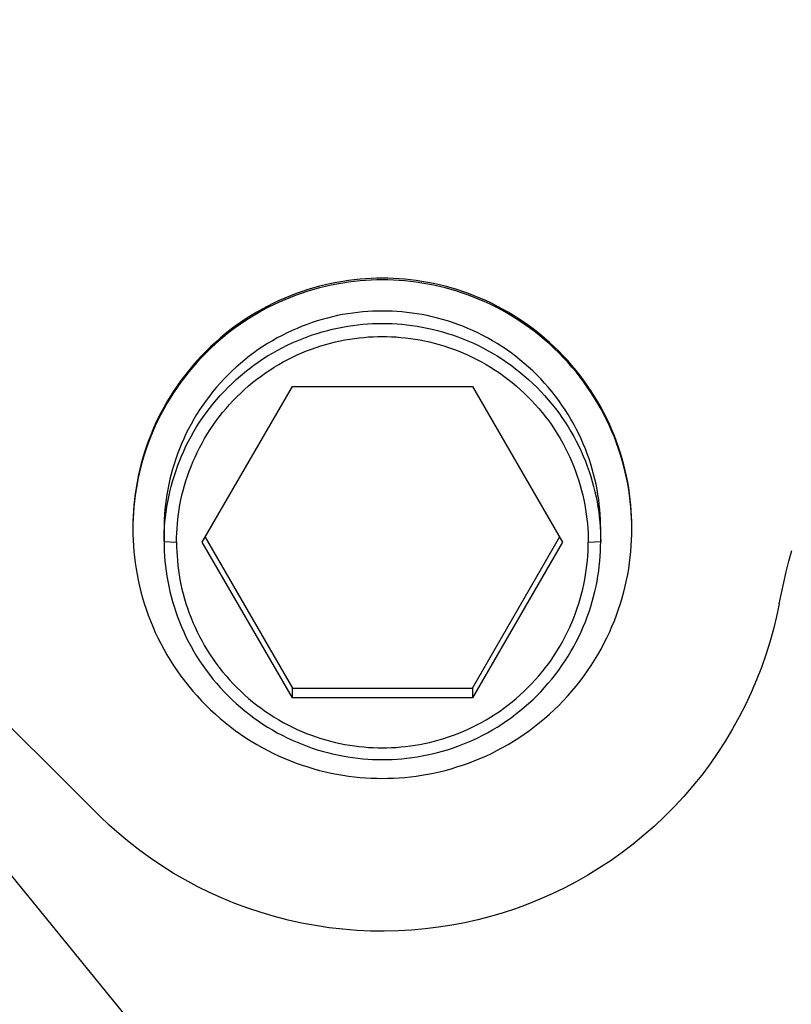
# Model space of a CAD drawing. Header units: millimetres. Extents: x -7950 to -6950, y 4408 to 5408.
# Tile 80 of 111: x -7238 to -7226, y 5015 to 5031. Entities that reach past the tile are written whole.
import ezdxf

# ---------------------------------------------------------------- set-up
doc = ezdxf.new("R2010")
doc.units = ezdxf.units.MM
doc.layers.add('SHOW Mini_Barndoor 002', color=7, linetype='Continuous', true_color=0x000000)

msp = doc.modelspace()

# ---------------------------------------------------------------- linework, layer by layer
at = {"layer": 'SHOW Mini_Barndoor 002', "color": 18, "lineweight": -3, "true_color": 0x000000}
for points in [[(-7236.978, 5017.94), (-7249.78, 5030.703)], [(-7234.718, 5012.476), (-7248.643, 5029.569)], [(-7228.447, 5022.565), (-7228.448, 5022.654), (-7228.451, 5022.744), (-7228.456, 5022.834), (-7228.463, 5022.924), (-7228.473, 5023.016), (-7228.484, 5023.107), (-7228.498, 5023.2), (-7228.514, 5023.292), (-7228.532, 5023.385), (-7228.553, 5023.478), (-7228.576, 5023.571), (-7228.601, 5023.665), (-7228.629, 5023.758), (-7228.66, 5023.851), (-7228.693, 5023.943), (-7228.728, 5024.036), (-7228.766, 5024.128), (-7228.806, 5024.219), (-7228.849, 5024.31), (-7228.894, 5024.4), (-7228.942, 5024.489), (-7228.992, 5024.578), (-7229.044, 5024.665), (-7229.099, 5024.751), (-7229.156, 5024.836), (-7229.216, 5024.92), (-7229.278, 5025.002), (-7229.342, 5025.083), (-7229.408, 5025.162), (-7229.476, 5025.24), (-7229.546, 5025.316), (-7229.619, 5025.39), (-7229.693, 5025.462), (-7229.769, 5025.532), (-7229.846, 5025.601), (-7229.926, 5025.667), (-7230.007, 5025.731), (-7230.089, 5025.792), (-7230.173, 5025.852), (-7230.258, 5025.909), (-7230.345, 5025.964), (-7230.432, 5026.016), (-7230.52, 5026.066), (-7230.61, 5026.114), (-7230.7, 5026.159), (-7230.791, 5026.202), (-7230.883, 5026.242), (-7230.975, 5026.279), (-7231.067, 5026.315), (-7231.16, 5026.348), (-7231.253, 5026.378), (-7231.346, 5026.406), (-7231.44, 5026.431), (-7231.533, 5026.454), (-7231.626, 5026.475), (-7231.719, 5026.493), (-7231.812, 5026.509), (-7231.904, 5026.523), (-7231.996, 5026.534), (-7232.088, 5026.544), (-7232.178, 5026.551), (-7232.269, 5026.556), (-7232.358, 5026.559), (-7232.447, 5026.56), (-7232.536, 5026.559), (-7232.625, 5026.556), (-7232.716, 5026.551), (-7232.806, 5026.544), (-7232.898, 5026.534), (-7232.99, 5026.523), (-7233.082, 5026.509), (-7233.175, 5026.493), (-7233.268, 5026.475), (-7233.361, 5026.454), (-7233.454, 5026.431), (-7233.548, 5026.406), (-7233.641, 5026.378), (-7233.734, 5026.348), (-7233.827, 5026.315), (-7233.919, 5026.279), (-7234.011, 5026.242), (-7234.103, 5026.202), (-7234.194, 5026.159), (-7234.284, 5026.114), (-7234.374, 5026.066), (-7234.462, 5026.016), (-7234.55, 5025.964), (-7234.636, 5025.909), (-7234.721, 5025.852), (-7234.805, 5025.792), (-7234.887, 5025.731), (-7234.968, 5025.667), (-7235.048, 5025.601), (-7235.125, 5025.532), (-7235.201, 5025.462), (-7235.275, 5025.39), (-7235.348, 5025.316), (-7235.418, 5025.24), (-7235.486, 5025.162), (-7235.552, 5025.083), (-7235.616, 5025.002), (-7235.678, 5024.92), (-7235.738, 5024.836), (-7235.795, 5024.751), (-7235.85, 5024.665), (-7235.902, 5024.578), (-7235.952, 5024.489), (-7236, 5024.4), (-7236.045, 5024.31), (-7236.088, 5024.219), (-7236.128, 5024.128), (-7236.166, 5024.036), (-7236.201, 5023.943), (-7236.234, 5023.851), (-7236.265, 5023.758), (-7236.293, 5023.665), (-7236.318, 5023.571), (-7236.341, 5023.478), (-7236.362, 5023.385), (-7236.38, 5023.292), (-7236.396, 5023.2), (-7236.41, 5023.107), (-7236.422, 5023.016), (-7236.431, 5022.924), (-7236.438, 5022.834), (-7236.443, 5022.744), (-7236.446, 5022.654), (-7236.447, 5022.565)], [(-7228.447, 5022.539), (-7228.448, 5022.628), (-7228.451, 5022.717), (-7228.456, 5022.807), (-7228.463, 5022.898), (-7228.473, 5022.989), (-7228.484, 5023.081), (-7228.498, 5023.174), (-7228.514, 5023.266), (-7228.532, 5023.359), (-7228.553, 5023.452), (-7228.576, 5023.545), (-7228.601, 5023.638), (-7228.629, 5023.732), (-7228.66, 5023.824), (-7228.693, 5023.917), (-7228.728, 5024.01), (-7228.766, 5024.102), (-7228.806, 5024.193), (-7228.849, 5024.284), (-7228.894, 5024.374), (-7228.942, 5024.463), (-7228.992, 5024.552), (-7229.044, 5024.639), (-7229.099, 5024.725), (-7229.156, 5024.81), (-7229.216, 5024.894), (-7229.278, 5024.976), (-7229.342, 5025.057), (-7229.408, 5025.136), (-7229.476, 5025.214), (-7229.546, 5025.29), (-7229.619, 5025.364), (-7229.693, 5025.436), (-7229.769, 5025.506), (-7229.846, 5025.574), (-7229.926, 5025.64), (-7230.007, 5025.704), (-7230.089, 5025.766), (-7230.173, 5025.826), (-7230.258, 5025.883), (-7230.345, 5025.937), (-7230.432, 5025.99), (-7230.52, 5026.04), (-7230.61, 5026.088), (-7230.7, 5026.133), (-7230.791, 5026.175), (-7230.883, 5026.216), (-7230.975, 5026.253), (-7231.067, 5026.289), (-7231.16, 5026.321), (-7231.253, 5026.352), (-7231.346, 5026.38), (-7231.44, 5026.405), (-7231.533, 5026.428), (-7231.626, 5026.449), (-7231.719, 5026.467), (-7231.812, 5026.483), (-7231.904, 5026.497), (-7231.996, 5026.508), (-7232.088, 5026.518), (-7232.178, 5026.525), (-7232.269, 5026.53), (-7232.358, 5026.533), (-7232.447, 5026.534), (-7232.536, 5026.533), (-7232.625, 5026.53), (-7232.716, 5026.525), (-7232.806, 5026.518), (-7232.898, 5026.508), (-7232.99, 5026.497), (-7233.082, 5026.483), (-7233.175, 5026.467), (-7233.268, 5026.449), (-7233.361, 5026.428), (-7233.454, 5026.405), (-7233.548, 5026.38), (-7233.641, 5026.352), (-7233.734, 5026.321), (-7233.827, 5026.289), (-7233.919, 5026.253), (-7234.011, 5026.216), (-7234.103, 5026.175), (-7234.194, 5026.133), (-7234.284, 5026.088), (-7234.374, 5026.04), (-7234.462, 5025.99), (-7234.55, 5025.937), (-7234.636, 5025.883), (-7234.721, 5025.826), (-7234.805, 5025.766), (-7234.887, 5025.704), (-7234.968, 5025.64), (-7235.048, 5025.574), (-7235.125, 5025.506), (-7235.201, 5025.436), (-7235.275, 5025.364), (-7235.348, 5025.29), (-7235.418, 5025.214), (-7235.486, 5025.136), (-7235.552, 5025.057), (-7235.616, 5024.976), (-7235.678, 5024.894), (-7235.738, 5024.81), (-7235.795, 5024.725), (-7235.85, 5024.639), (-7235.902, 5024.552), (-7235.952, 5024.463), (-7236, 5024.374), (-7236.045, 5024.284), (-7236.088, 5024.193), (-7236.128, 5024.102), (-7236.166, 5024.01), (-7236.201, 5023.917), (-7236.234, 5023.824), (-7236.265, 5023.732), (-7236.293, 5023.638), (-7236.318, 5023.545), (-7236.341, 5023.452), (-7236.362, 5023.359), (-7236.38, 5023.266), (-7236.396, 5023.174), (-7236.41, 5023.081), (-7236.422, 5022.989), (-7236.431, 5022.898), (-7236.438, 5022.807), (-7236.443, 5022.717), (-7236.446, 5022.628), (-7236.447, 5022.539)], [(-7228.947, 5022.539), (-7228.948, 5022.617), (-7228.95, 5022.695), (-7228.955, 5022.774), (-7228.961, 5022.853), (-7228.969, 5022.933), (-7228.979, 5023.014), (-7228.991, 5023.094), (-7229.005, 5023.175), (-7229.022, 5023.257), (-7229.04, 5023.338), (-7229.06, 5023.419), (-7229.082, 5023.501), (-7229.107, 5023.582), (-7229.133, 5023.664), (-7229.162, 5023.745), (-7229.193, 5023.826), (-7229.226, 5023.906), (-7229.261, 5023.986), (-7229.298, 5024.066), (-7229.338, 5024.145), (-7229.38, 5024.223), (-7229.424, 5024.3), (-7229.47, 5024.376), (-7229.518, 5024.452), (-7229.568, 5024.526), (-7229.62, 5024.6), (-7229.674, 5024.672), (-7229.73, 5024.742), (-7229.788, 5024.812), (-7229.847, 5024.88), (-7229.909, 5024.946), (-7229.972, 5025.011), (-7230.037, 5025.074), (-7230.104, 5025.135), (-7230.172, 5025.195), (-7230.241, 5025.253), (-7230.312, 5025.309), (-7230.384, 5025.363), (-7230.457, 5025.415), (-7230.532, 5025.465), (-7230.607, 5025.513), (-7230.684, 5025.559), (-7230.761, 5025.602), (-7230.839, 5025.644), (-7230.918, 5025.683), (-7230.998, 5025.721), (-7231.078, 5025.756), (-7231.159, 5025.789), (-7231.24, 5025.82), (-7231.321, 5025.849), (-7231.402, 5025.875), (-7231.484, 5025.9), (-7231.566, 5025.922), (-7231.647, 5025.942), (-7231.729, 5025.96), (-7231.81, 5025.976), (-7231.891, 5025.99), (-7231.972, 5026.002), (-7232.053, 5026.012), (-7232.133, 5026.02), (-7232.212, 5026.027), (-7232.291, 5026.031), (-7232.369, 5026.034), (-7232.447, 5026.034), (-7232.525, 5026.034), (-7232.603, 5026.031), (-7232.682, 5026.027), (-7232.762, 5026.02), (-7232.842, 5026.012), (-7232.922, 5026.002), (-7233.003, 5025.99), (-7233.084, 5025.976), (-7233.165, 5025.96), (-7233.247, 5025.942), (-7233.328, 5025.922), (-7233.41, 5025.9), (-7233.492, 5025.875), (-7233.573, 5025.849), (-7233.654, 5025.82), (-7233.735, 5025.789), (-7233.816, 5025.756), (-7233.896, 5025.721), (-7233.976, 5025.683), (-7234.055, 5025.644), (-7234.133, 5025.602), (-7234.21, 5025.559), (-7234.287, 5025.513), (-7234.362, 5025.465), (-7234.437, 5025.415), (-7234.51, 5025.363), (-7234.582, 5025.309), (-7234.653, 5025.253), (-7234.723, 5025.195), (-7234.791, 5025.135), (-7234.857, 5025.074), (-7234.922, 5025.011), (-7234.985, 5024.946), (-7235.047, 5024.88), (-7235.106, 5024.812), (-7235.164, 5024.742), (-7235.22, 5024.672), (-7235.274, 5024.6), (-7235.326, 5024.526), (-7235.377, 5024.452), (-7235.425, 5024.376), (-7235.47, 5024.3), (-7235.514, 5024.223), (-7235.556, 5024.145), (-7235.596, 5024.066), (-7235.633, 5023.986), (-7235.668, 5023.906), (-7235.701, 5023.826), (-7235.732, 5023.745), (-7235.761, 5023.664), (-7235.787, 5023.582), (-7235.812, 5023.501), (-7235.834, 5023.419), (-7235.854, 5023.338), (-7235.873, 5023.257), (-7235.889, 5023.175), (-7235.903, 5023.094), (-7235.915, 5023.014), (-7235.925, 5022.933), (-7235.933, 5022.853), (-7235.939, 5022.774), (-7235.944, 5022.695), (-7235.946, 5022.617), (-7235.947, 5022.539)], [(-7235.947, 5022.34), (-7235.946, 5022.418), (-7235.944, 5022.496), (-7235.939, 5022.575), (-7235.933, 5022.654), (-7235.925, 5022.734), (-7235.915, 5022.815), (-7235.903, 5022.895), (-7235.889, 5022.976), (-7235.873, 5023.058), (-7235.854, 5023.139), (-7235.834, 5023.221), (-7235.812, 5023.302), (-7235.787, 5023.384), (-7235.761, 5023.465), (-7235.732, 5023.546), (-7235.701, 5023.627), (-7235.668, 5023.707), (-7235.633, 5023.787), (-7235.596, 5023.867), (-7235.556, 5023.946), (-7235.514, 5024.024), (-7235.47, 5024.101), (-7235.425, 5024.178), (-7235.377, 5024.253), (-7235.326, 5024.327), (-7235.274, 5024.401), (-7235.22, 5024.473), (-7235.164, 5024.543), (-7235.106, 5024.613), (-7235.047, 5024.681), (-7234.985, 5024.747), (-7234.922, 5024.812), (-7234.857, 5024.875), (-7234.791, 5024.936), (-7234.723, 5024.996), (-7234.653, 5025.054), (-7234.582, 5025.11), (-7234.51, 5025.164), (-7234.437, 5025.216), (-7234.362, 5025.266), (-7234.287, 5025.314), (-7234.21, 5025.36), (-7234.133, 5025.403), (-7234.055, 5025.445), (-7233.976, 5025.485), (-7233.896, 5025.522), (-7233.816, 5025.557), (-7233.735, 5025.59), (-7233.654, 5025.621), (-7233.573, 5025.65), (-7233.492, 5025.676), (-7233.41, 5025.701), (-7233.328, 5025.723), (-7233.247, 5025.743), (-7233.165, 5025.761), (-7233.084, 5025.777), (-7233.003, 5025.791), (-7232.922, 5025.803), (-7232.842, 5025.813), (-7232.762, 5025.821), (-7232.682, 5025.828), (-7232.603, 5025.832), (-7232.525, 5025.835), (-7232.447, 5025.836), (-7232.369, 5025.835), (-7232.291, 5025.832), (-7232.212, 5025.828), (-7232.133, 5025.821), (-7232.053, 5025.813), (-7231.972, 5025.803), (-7231.891, 5025.791), (-7231.81, 5025.777), (-7231.729, 5025.761), (-7231.647, 5025.743), (-7231.566, 5025.723), (-7231.484, 5025.701), (-7231.402, 5025.676), (-7231.321, 5025.65), (-7231.24, 5025.621), (-7231.159, 5025.59), (-7231.078, 5025.557), (-7230.998, 5025.522), (-7230.918, 5025.485), (-7230.839, 5025.445), (-7230.761, 5025.403), (-7230.684, 5025.36), (-7230.607, 5025.314), (-7230.532, 5025.266), (-7230.457, 5025.216), (-7230.384, 5025.164), (-7230.312, 5025.11), (-7230.241, 5025.054), (-7230.172, 5024.996), (-7230.104, 5024.936), (-7230.037, 5024.875), (-7229.972, 5024.812), (-7229.909, 5024.747), (-7229.847, 5024.681), (-7229.788, 5024.613), (-7229.73, 5024.543), (-7229.674, 5024.473), (-7229.62, 5024.401), (-7229.568, 5024.327), (-7229.518, 5024.253), (-7229.47, 5024.178), (-7229.424, 5024.101), (-7229.38, 5024.024), (-7229.338, 5023.946), (-7229.298, 5023.867), (-7229.261, 5023.787), (-7229.226, 5023.707), (-7229.193, 5023.627), (-7229.162, 5023.546), (-7229.133, 5023.465), (-7229.107, 5023.384), (-7229.082, 5023.302), (-7229.06, 5023.221), (-7229.04, 5023.139), (-7229.022, 5023.058), (-7229.005, 5022.976), (-7228.991, 5022.895), (-7228.979, 5022.815), (-7228.969, 5022.734), (-7228.961, 5022.654), (-7228.955, 5022.575), (-7228.95, 5022.496), (-7228.948, 5022.418), (-7228.947, 5022.34)], [(-7235.747, 5022.33), (-7235.746, 5022.403), (-7235.744, 5022.477), (-7235.74, 5022.551), (-7235.734, 5022.626), (-7235.726, 5022.701), (-7235.716, 5022.777), (-7235.705, 5022.853), (-7235.692, 5022.93), (-7235.677, 5023.006), (-7235.66, 5023.083), (-7235.641, 5023.16), (-7235.62, 5023.237), (-7235.597, 5023.314), (-7235.572, 5023.39), (-7235.544, 5023.467), (-7235.515, 5023.543), (-7235.484, 5023.619), (-7235.451, 5023.694), (-7235.416, 5023.769), (-7235.378, 5023.844), (-7235.339, 5023.917), (-7235.298, 5023.99), (-7235.254, 5024.062), (-7235.209, 5024.133), (-7235.162, 5024.203), (-7235.113, 5024.272), (-7235.062, 5024.34), (-7235.009, 5024.407), (-7234.954, 5024.472), (-7234.898, 5024.536), (-7234.84, 5024.599), (-7234.78, 5024.66), (-7234.719, 5024.72), (-7234.657, 5024.778), (-7234.592, 5024.834), (-7234.527, 5024.888), (-7234.46, 5024.941), (-7234.392, 5024.992), (-7234.323, 5025.041), (-7234.253, 5025.088), (-7234.182, 5025.133), (-7234.109, 5025.177), (-7234.036, 5025.218), (-7233.963, 5025.257), (-7233.888, 5025.294), (-7233.813, 5025.33), (-7233.738, 5025.363), (-7233.662, 5025.394), (-7233.585, 5025.423), (-7233.509, 5025.45), (-7233.432, 5025.475), (-7233.355, 5025.498), (-7233.278, 5025.519), (-7233.201, 5025.538), (-7233.124, 5025.555), (-7233.047, 5025.57), (-7232.971, 5025.584), (-7232.895, 5025.595), (-7232.819, 5025.604), (-7232.744, 5025.612), (-7232.669, 5025.618), (-7232.594, 5025.622), (-7232.52, 5025.625), (-7232.447, 5025.625), (-7232.374, 5025.625), (-7232.3, 5025.622), (-7232.225, 5025.618), (-7232.15, 5025.612), (-7232.075, 5025.604), (-7231.999, 5025.595), (-7231.923, 5025.584), (-7231.847, 5025.57), (-7231.77, 5025.555), (-7231.693, 5025.538), (-7231.616, 5025.519), (-7231.539, 5025.498), (-7231.462, 5025.475), (-7231.385, 5025.45), (-7231.309, 5025.423), (-7231.232, 5025.394), (-7231.156, 5025.363), (-7231.081, 5025.33), (-7231.006, 5025.294), (-7230.931, 5025.257), (-7230.858, 5025.218), (-7230.785, 5025.177), (-7230.712, 5025.133), (-7230.641, 5025.088), (-7230.571, 5025.041), (-7230.502, 5024.992), (-7230.434, 5024.941), (-7230.367, 5024.888), (-7230.302, 5024.834), (-7230.237, 5024.778), (-7230.175, 5024.72), (-7230.114, 5024.66), (-7230.054, 5024.599), (-7229.996, 5024.536), (-7229.94, 5024.472), (-7229.885, 5024.407), (-7229.832, 5024.34), (-7229.781, 5024.272), (-7229.732, 5024.203), (-7229.685, 5024.133), (-7229.64, 5024.062), (-7229.596, 5023.99), (-7229.555, 5023.917), (-7229.516, 5023.844), (-7229.478, 5023.769), (-7229.443, 5023.694), (-7229.41, 5023.619), (-7229.379, 5023.543), (-7229.35, 5023.467), (-7229.322, 5023.39), (-7229.297, 5023.314), (-7229.274, 5023.237), (-7229.253, 5023.16), (-7229.234, 5023.083), (-7229.217, 5023.006), (-7229.202, 5022.93), (-7229.189, 5022.853), (-7229.178, 5022.777), (-7229.168, 5022.701), (-7229.16, 5022.626), (-7229.154, 5022.551), (-7229.15, 5022.477), (-7229.148, 5022.403), (-7229.147, 5022.33)], [(-7235.334, 5022.33), (-7233.89, 5024.826)], [(-7233.89, 5024.826), (-7231.004, 5024.826)], [(-7231.004, 5024.826), (-7229.56, 5022.33)], [(-7236.447, 5022.539), (-7236.446, 5022.451), (-7236.443, 5022.361), (-7236.438, 5022.271), (-7236.431, 5022.18), (-7236.422, 5022.089), (-7236.41, 5021.997), (-7236.396, 5021.905), (-7236.38, 5021.812), (-7236.362, 5021.72), (-7236.341, 5021.626), (-7236.318, 5021.533), (-7236.293, 5021.44), (-7236.265, 5021.347), (-7236.234, 5021.254), (-7236.201, 5021.161), (-7236.166, 5021.069), (-7236.128, 5020.977), (-7236.088, 5020.885), (-7236.045, 5020.795), (-7236, 5020.705), (-7235.952, 5020.615), (-7235.902, 5020.527), (-7235.85, 5020.44), (-7235.795, 5020.353), (-7235.738, 5020.268), (-7235.678, 5020.185), (-7235.616, 5020.102), (-7235.552, 5020.022), (-7235.486, 5019.942), (-7235.418, 5019.865), (-7235.348, 5019.789), (-7235.275, 5019.715), (-7235.201, 5019.643), (-7235.125, 5019.572), (-7235.048, 5019.504), (-7234.968, 5019.438), (-7234.887, 5019.374), (-7234.805, 5019.312), (-7234.721, 5019.253), (-7234.636, 5019.196), (-7234.55, 5019.141), (-7234.462, 5019.089), (-7234.374, 5019.039), (-7234.284, 5018.991), (-7234.194, 5018.946), (-7234.103, 5018.903), (-7234.011, 5018.863), (-7233.919, 5018.825), (-7233.827, 5018.79), (-7233.734, 5018.757), (-7233.641, 5018.727), (-7233.548, 5018.699), (-7233.454, 5018.673), (-7233.361, 5018.65), (-7233.268, 5018.63), (-7233.175, 5018.611), (-7233.082, 5018.595), (-7232.99, 5018.582), (-7232.898, 5018.57), (-7232.806, 5018.561), (-7232.716, 5018.554), (-7232.625, 5018.549), (-7232.536, 5018.546), (-7232.447, 5018.545), (-7232.358, 5018.546), (-7232.269, 5018.549), (-7232.178, 5018.554), (-7232.088, 5018.561), (-7231.996, 5018.57), (-7231.904, 5018.582), (-7231.812, 5018.595), (-7231.719, 5018.611), (-7231.626, 5018.63), (-7231.533, 5018.65), (-7231.44, 5018.673), (-7231.346, 5018.699), (-7231.253, 5018.727), (-7231.16, 5018.757), (-7231.067, 5018.79), (-7230.975, 5018.825), (-7230.883, 5018.863), (-7230.791, 5018.903), (-7230.7, 5018.946), (-7230.61, 5018.991), (-7230.52, 5019.039), (-7230.432, 5019.089), (-7230.345, 5019.141), (-7230.258, 5019.196), (-7230.173, 5019.253), (-7230.089, 5019.312), (-7230.007, 5019.374), (-7229.926, 5019.438), (-7229.846, 5019.504), (-7229.769, 5019.572), (-7229.693, 5019.643), (-7229.619, 5019.715), (-7229.546, 5019.789), (-7229.476, 5019.865), (-7229.408, 5019.942), (-7229.342, 5020.022), (-7229.278, 5020.102), (-7229.216, 5020.185), (-7229.156, 5020.268), (-7229.099, 5020.353), (-7229.044, 5020.44), (-7228.992, 5020.527), (-7228.942, 5020.615), (-7228.894, 5020.705), (-7228.849, 5020.795), (-7228.806, 5020.885), (-7228.766, 5020.977), (-7228.728, 5021.069), (-7228.693, 5021.161), (-7228.66, 5021.254), (-7228.629, 5021.347), (-7228.601, 5021.44), (-7228.576, 5021.533), (-7228.553, 5021.626), (-7228.532, 5021.72), (-7228.514, 5021.812), (-7228.498, 5021.905), (-7228.484, 5021.997), (-7228.473, 5022.089), (-7228.463, 5022.18), (-7228.456, 5022.271), (-7228.451, 5022.361), (-7228.448, 5022.451), (-7228.447, 5022.539)], [(-7235.947, 5022.539), (-7235.947, 5022.34)], [(-7228.947, 5022.34), (-7228.947, 5022.539)], [(-7235.947, 5022.34), (-7235.946, 5022.263), (-7235.944, 5022.185), (-7235.939, 5022.106), (-7235.933, 5022.026), (-7235.925, 5021.946), (-7235.915, 5021.866), (-7235.903, 5021.785), (-7235.889, 5021.704), (-7235.873, 5021.623), (-7235.854, 5021.542), (-7235.834, 5021.46), (-7235.812, 5021.379), (-7235.787, 5021.297), (-7235.761, 5021.216), (-7235.732, 5021.135), (-7235.701, 5021.054), (-7235.668, 5020.973), (-7235.633, 5020.893), (-7235.596, 5020.814), (-7235.556, 5020.735), (-7235.514, 5020.657), (-7235.47, 5020.58), (-7235.425, 5020.503), (-7235.377, 5020.428), (-7235.326, 5020.353), (-7235.274, 5020.28), (-7235.22, 5020.208), (-7235.164, 5020.137), (-7235.106, 5020.068), (-7235.047, 5020), (-7234.985, 5019.934), (-7234.922, 5019.869), (-7234.857, 5019.806), (-7234.791, 5019.744), (-7234.723, 5019.685), (-7234.653, 5019.627), (-7234.582, 5019.571), (-7234.51, 5019.517), (-7234.437, 5019.465), (-7234.362, 5019.415), (-7234.287, 5019.367), (-7234.21, 5019.321), (-7234.133, 5019.277), (-7234.055, 5019.236), (-7233.976, 5019.196), (-7233.896, 5019.159), (-7233.816, 5019.124), (-7233.735, 5019.091), (-7233.654, 5019.06), (-7233.573, 5019.031), (-7233.492, 5019.004), (-7233.41, 5018.98), (-7233.328, 5018.958), (-7233.247, 5018.938), (-7233.165, 5018.92), (-7233.084, 5018.904), (-7233.003, 5018.89), (-7232.922, 5018.878), (-7232.842, 5018.867), (-7232.762, 5018.859), (-7232.682, 5018.853), (-7232.603, 5018.849), (-7232.525, 5018.846), (-7232.447, 5018.845), (-7232.369, 5018.846), (-7232.291, 5018.849), (-7232.212, 5018.853), (-7232.133, 5018.859), (-7232.053, 5018.867), (-7231.972, 5018.878), (-7231.891, 5018.89), (-7231.81, 5018.904), (-7231.729, 5018.92), (-7231.647, 5018.938), (-7231.566, 5018.958), (-7231.484, 5018.98), (-7231.402, 5019.004), (-7231.321, 5019.031), (-7231.24, 5019.06), (-7231.159, 5019.091), (-7231.078, 5019.124), (-7230.998, 5019.159), (-7230.918, 5019.196), (-7230.839, 5019.236), (-7230.761, 5019.277), (-7230.684, 5019.321), (-7230.607, 5019.367), (-7230.532, 5019.415), (-7230.457, 5019.465), (-7230.384, 5019.517), (-7230.312, 5019.571), (-7230.241, 5019.627), (-7230.172, 5019.685), (-7230.104, 5019.744), (-7230.037, 5019.806), (-7229.972, 5019.869), (-7229.909, 5019.934), (-7229.847, 5020), (-7229.788, 5020.068), (-7229.73, 5020.137), (-7229.674, 5020.208), (-7229.62, 5020.28), (-7229.568, 5020.353), (-7229.518, 5020.428), (-7229.47, 5020.503), (-7229.424, 5020.58), (-7229.38, 5020.657), (-7229.338, 5020.735), (-7229.298, 5020.814), (-7229.261, 5020.893), (-7229.226, 5020.973), (-7229.193, 5021.054), (-7229.162, 5021.135), (-7229.133, 5021.216), (-7229.107, 5021.297), (-7229.082, 5021.379), (-7229.06, 5021.46), (-7229.04, 5021.542), (-7229.022, 5021.623), (-7229.005, 5021.704), (-7228.991, 5021.785), (-7228.979, 5021.866), (-7228.969, 5021.946), (-7228.961, 5022.026), (-7228.955, 5022.106), (-7228.95, 5022.185), (-7228.948, 5022.263), (-7228.947, 5022.34)], [(-7235.947, 5022.34), (-7235.747, 5022.33)], [(-7235.288, 5022.408), (-7233.89, 5019.99)], [(-7231.004, 5019.99), (-7229.606, 5022.409)], [(-7229.147, 5022.33), (-7228.947, 5022.34)], [(-7235.747, 5022.33), (-7235.746, 5022.257), (-7235.744, 5022.183), (-7235.74, 5022.109), (-7235.734, 5022.034), (-7235.726, 5021.958), (-7235.716, 5021.883), (-7235.705, 5021.807), (-7235.692, 5021.73), (-7235.677, 5021.654), (-7235.66, 5021.577), (-7235.641, 5021.5), (-7235.62, 5021.423), (-7235.597, 5021.346), (-7235.572, 5021.27), (-7235.544, 5021.193), (-7235.515, 5021.117), (-7235.484, 5021.041), (-7235.451, 5020.966), (-7235.416, 5020.891), (-7235.378, 5020.816), (-7235.339, 5020.743), (-7235.298, 5020.67), (-7235.254, 5020.598), (-7235.209, 5020.527), (-7235.162, 5020.456), (-7235.113, 5020.387), (-7235.062, 5020.319), (-7235.009, 5020.253), (-7234.954, 5020.187), (-7234.898, 5020.123), (-7234.84, 5020.061), (-7234.78, 5020), (-7234.719, 5019.94), (-7234.657, 5019.882), (-7234.592, 5019.826), (-7234.527, 5019.771), (-7234.46, 5019.719), (-7234.392, 5019.668), (-7234.323, 5019.619), (-7234.253, 5019.572), (-7234.182, 5019.526), (-7234.109, 5019.483), (-7234.036, 5019.442), (-7233.963, 5019.403), (-7233.888, 5019.365), (-7233.813, 5019.33), (-7233.738, 5019.297), (-7233.662, 5019.266), (-7233.585, 5019.237), (-7233.509, 5019.21), (-7233.432, 5019.185), (-7233.355, 5019.162), (-7233.278, 5019.141), (-7233.201, 5019.122), (-7233.124, 5019.105), (-7233.047, 5019.089), (-7232.971, 5019.076), (-7232.895, 5019.065), (-7232.819, 5019.055), (-7232.744, 5019.048), (-7232.669, 5019.042), (-7232.594, 5019.038), (-7232.52, 5019.035), (-7232.447, 5019.034), (-7232.374, 5019.035), (-7232.3, 5019.038), (-7232.225, 5019.042), (-7232.15, 5019.048), (-7232.075, 5019.055), (-7231.999, 5019.065), (-7231.923, 5019.076), (-7231.847, 5019.089), (-7231.77, 5019.105), (-7231.693, 5019.122), (-7231.616, 5019.141), (-7231.539, 5019.162), (-7231.462, 5019.185), (-7231.385, 5019.21), (-7231.309, 5019.237), (-7231.232, 5019.266), (-7231.156, 5019.297), (-7231.081, 5019.33), (-7231.006, 5019.365), (-7230.931, 5019.403), (-7230.858, 5019.442), (-7230.785, 5019.483), (-7230.712, 5019.526), (-7230.641, 5019.572), (-7230.571, 5019.619), (-7230.502, 5019.668), (-7230.434, 5019.719), (-7230.367, 5019.771), (-7230.302, 5019.826), (-7230.237, 5019.882), (-7230.175, 5019.94), (-7230.114, 5020), (-7230.054, 5020.061), (-7229.996, 5020.123), (-7229.94, 5020.187), (-7229.885, 5020.253), (-7229.832, 5020.319), (-7229.781, 5020.387), (-7229.732, 5020.456), (-7229.685, 5020.527), (-7229.64, 5020.598), (-7229.596, 5020.67), (-7229.555, 5020.743), (-7229.516, 5020.816), (-7229.478, 5020.891), (-7229.443, 5020.966), (-7229.41, 5021.041), (-7229.379, 5021.117), (-7229.35, 5021.193), (-7229.322, 5021.27), (-7229.297, 5021.346), (-7229.274, 5021.423), (-7229.253, 5021.5), (-7229.234, 5021.577), (-7229.217, 5021.654), (-7229.202, 5021.73), (-7229.189, 5021.807), (-7229.178, 5021.883), (-7229.168, 5021.958), (-7229.16, 5022.034), (-7229.154, 5022.109), (-7229.15, 5022.183), (-7229.148, 5022.257), (-7229.147, 5022.33)], [(-7233.89, 5019.833), (-7235.334, 5022.33)], [(-7229.56, 5022.33), (-7231.004, 5019.833)], [(-7226.084, 5021.342), (-7226.05, 5021.512), (-7226.012, 5021.683), (-7225.972, 5021.853), (-7225.928, 5022.024), (-7225.88, 5022.195)], [(-7226.084, 5021.342), (-7226.127, 5021.138), (-7226.177, 5020.934), (-7226.234, 5020.73), (-7226.298, 5020.526), (-7226.369, 5020.324), (-7226.447, 5020.122), (-7226.533, 5019.922), (-7226.626, 5019.724), (-7226.726, 5019.529), (-7226.833, 5019.336), (-7226.946, 5019.146), (-7227.067, 5018.959), (-7227.194, 5018.777), (-7227.328, 5018.598), (-7227.468, 5018.425), (-7227.614, 5018.255), (-7227.766, 5018.092), (-7227.923, 5017.933), (-7228.086, 5017.78), (-7228.253, 5017.633), (-7228.425, 5017.493), (-7228.601, 5017.358), (-7228.781, 5017.23), (-7228.964, 5017.109), (-7229.151, 5016.995), (-7229.34, 5016.887), (-7229.532, 5016.787), (-7229.725, 5016.693), (-7229.921, 5016.607), (-7230.117, 5016.528), (-7230.315, 5016.455), (-7230.513, 5016.39), (-7230.713, 5016.331), (-7230.917, 5016.278), (-7231.124, 5016.231), (-7231.334, 5016.191), (-7231.546, 5016.158), (-7231.761, 5016.131), (-7231.978, 5016.112), (-7232.196, 5016.1), (-7232.416, 5016.095), (-7232.637, 5016.098), (-7232.858, 5016.108), (-7233.08, 5016.126), (-7233.301, 5016.151), (-7233.522, 5016.185), (-7233.742, 5016.225), (-7233.96, 5016.274), (-7234.176, 5016.33), (-7234.391, 5016.393), (-7234.602, 5016.463), (-7234.811, 5016.541), (-7235.017, 5016.626), (-7235.219, 5016.717), (-7235.417, 5016.814), (-7235.61, 5016.918), (-7235.799, 5017.028), (-7235.984, 5017.144), (-7236.163, 5017.265), (-7236.337, 5017.391), (-7236.506, 5017.522), (-7236.669, 5017.657), (-7236.827, 5017.797), (-7236.978, 5017.94)], [(-7233.89, 5019.833), (-7233.89, 5019.99)], [(-7233.89, 5019.99), (-7231.004, 5019.99)], [(-7231.004, 5019.99), (-7231.004, 5019.833)], [(-7231.004, 5019.833), (-7233.89, 5019.833)]]:
    msp.add_lwpolyline(points, dxfattribs=at)

doc.saveas('drawing.dxf')
